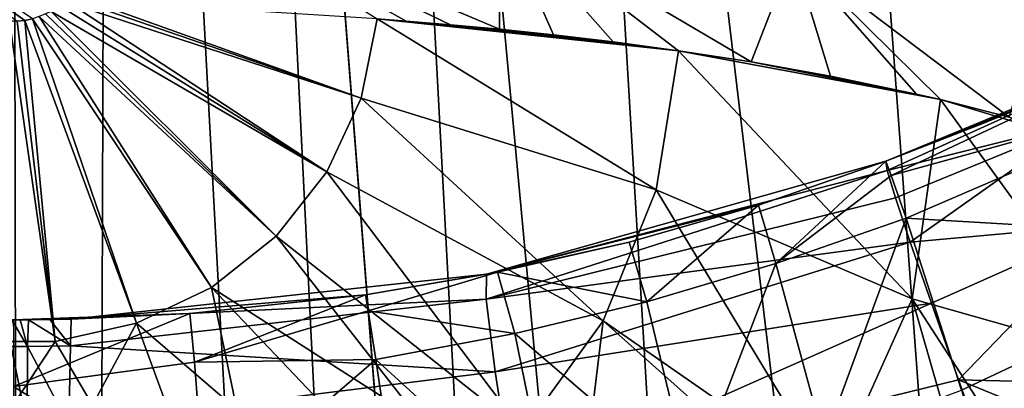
# Model space of a CAD drawing. Header units: millimetres. Extents: x -23 to 23, y 0 to 203.
# Tile 24 of 47: x 0.04 to 6.8, y 132.03 to 134.56. Entities that reach past the tile are written whole.
import ezdxf

# ---------------------------------------------------------------- set-up
doc = ezdxf.new("R2010")
doc.units = ezdxf.units.MM
doc.header["$LTSCALE"] = 110.116452
for name, color, linetype in [('131', 7, 'CONTINUOUS'), ('133', 7, 'CONTINUOUS'), ('22', 7, 'CONTINUOUS'), ('33', 7, 'CONTINUOUS'), ('34', 7, 'CONTINUOUS'), ('48', 7, 'CONTINUOUS'), ('49', 7, 'CONTINUOUS'), ('5', 7, 'CONTINUOUS'), ('50', 7, 'CONTINUOUS'), ('6', 7, 'CONTINUOUS'), ('65', 7, 'CONTINUOUS'), ('66', 7, 'CONTINUOUS'), ('73', 7, 'CONTINUOUS'), ('74', 7, 'CONTINUOUS')]:
    doc.layers.add(name, color=color, linetype=linetype)

msp = doc.modelspace()

# ---------------------------------------------------------------- linework, layer by layer
at = {"layer": '131', "color": 7, "linetype": 'CONTINUOUS'}
for points in [[(0.1304, 134.5656, 148.189), (-1.1357, 135.4255, 147.8884), (0.0797, 134.5542, 148.1926), (0.1304, 134.5656, 148.189)], [(0.0797, 134.5542, 148.1926), (-1.1357, 135.4255, 147.8884), (0.0261, 134.5485, 148.1944), (0.0797, 134.5542, 148.1926)], [(3.3415, 135.2848, 147.3632), (1.1357, 135.4255, 147.8884), (3.3357, 134.4933, 147.5776), (3.3415, 135.2848, 147.3632)], [(3.3357, 134.4933, 147.5776), (1.1357, 135.4255, 147.8884), (2.9997, 134.5244, 147.6934), (3.3357, 134.4933, 147.5776)], [(2.9997, 134.5244, 147.6934), (1.1357, 135.4255, 147.8884), (2.6954, 134.5498, 147.7865), (2.9997, 134.5244, 147.6934)], [(2.6954, 134.5498, 147.7865), (1.1357, 135.4255, 147.8884), (2.4961, 134.5644, 147.8417), (2.6954, 134.5498, 147.7865)], [(3.7068, 134.4547, 147.4331), (3.3415, 135.2848, 147.3632), (3.3357, 134.4933, 147.5776), (3.7068, 134.4547, 147.4331)], [(5.3528, 135.0115, 146.3435), (3.3415, 135.2848, 147.3632), (5.0639, 134.2691, 146.7409), (5.3528, 135.0115, 146.3435)], [(5.0639, 134.2691, 146.7409), (3.3415, 135.2848, 147.3632), (4.5646, 134.3459, 147.0277), (5.0639, 134.2691, 146.7409)], [(4.5646, 134.3459, 147.0277), (3.3415, 135.2848, 147.3632), (4.1162, 134.4063, 147.2526), (4.5646, 134.3459, 147.0277)], [(4.1162, 134.4063, 147.2526), (3.3415, 135.2848, 147.3632), (3.7068, 134.4547, 147.4331), (4.1162, 134.4063, 147.2526)], [(5.6075, 134.1723, 146.3799), (5.3528, 135.0115, 146.3435), (5.0639, 134.2691, 146.7409), (5.6075, 134.1723, 146.3799)], [(7.053, 134.6217, 144.8886), (5.3528, 135.0115, 146.3435), (6.834, 133.8915, 145.3315), (7.053, 134.6217, 144.8886)], [(6.834, 133.8915, 145.3315), (5.3528, 135.0115, 146.3435), (6.364, 134.0109, 145.7774), (6.834, 133.8915, 145.3315)], [(6.364, 134.0109, 145.7774), (5.3528, 135.0115, 146.3435), (6.1987, 134.0492, 145.9202), (6.364, 134.0109, 145.7774)], [(6.1987, 134.0492, 145.9202), (5.3528, 135.0115, 146.3435), (5.6075, 134.1723, 146.3799), (6.1987, 134.0492, 145.9202)]]:
    msp.add_3dface(points, dxfattribs=at)
at = {"layer": '133', "color": 7, "linetype": 'CONTINUOUS'}
for points in [[(0.5232, 134.6881, 148.142), (0.4544, 134.6853, 148.1465), (2.388, 134.0198, 147.9868), (0.5232, 134.6881, 148.142)], [(2.4961, 134.5644, 147.8417), (0.5232, 134.6881, 148.142), (2.388, 134.0198, 147.9868), (2.4961, 134.5644, 147.8417)], [(0.3272, 134.6473, 148.1621), (0.2592, 134.6159, 148.1727), (2.152, 133.5147, 148.1221), (0.3272, 134.6473, 148.1621)], [(0.3899, 134.6708, 148.1533), (0.3272, 134.6473, 148.1621), (2.152, 133.5147, 148.1221), (0.3899, 134.6708, 148.1533)], [(0.4544, 134.6853, 148.1465), (0.3899, 134.6708, 148.1533), (2.388, 134.0198, 147.9868), (0.4544, 134.6853, 148.1465)], [(0.3899, 134.6708, 148.1533), (2.152, 133.5147, 148.1221), (2.388, 134.0198, 147.9868), (0.3899, 134.6708, 148.1533)], [(0.0797, 134.5542, 148.1926), (0.0261, 134.5485, 148.1944), (0.2868, 132.3513, 148.4339), (0.0797, 134.5542, 148.1926)], [(0.1304, 134.5656, 148.189), (0.0797, 134.5542, 148.1926), (0.8455, 132.4773, 148.4001), (0.1304, 134.5656, 148.189)], [(0.0797, 134.5542, 148.1926), (0.2868, 132.3513, 148.4339), (0.8455, 132.4773, 148.4001), (0.0797, 134.5542, 148.1926)], [(0.1778, 134.5808, 148.1841), (0.1304, 134.5656, 148.189), (1.36, 132.7227, 148.3344), (0.1778, 134.5808, 148.1841)], [(0.1304, 134.5656, 148.189), (0.8455, 132.4773, 148.4001), (1.36, 132.7227, 148.3344), (0.1304, 134.5656, 148.189)], [(0.2204, 134.5984, 148.1784), (0.1778, 134.5808, 148.1841), (1.8032, 133.0746, 148.2401), (0.2204, 134.5984, 148.1784)], [(0.1778, 134.5808, 148.1841), (1.36, 132.7227, 148.3344), (1.8032, 133.0746, 148.2401), (0.1778, 134.5808, 148.1841)], [(0.2592, 134.6159, 148.1727), (0.2204, 134.5984, 148.1784), (1.8032, 133.0746, 148.2401), (0.2592, 134.6159, 148.1727)], [(0.2592, 134.6159, 148.1727), (1.8032, 133.0746, 148.2401), (2.152, 133.5147, 148.1221), (0.2592, 134.6159, 148.1727)], [(4.4122, 133.3923, 147.2832), (2.4961, 134.5644, 147.8417), (2.388, 134.0198, 147.9868), (4.4122, 133.3923, 147.2832)], [(4.5646, 134.3459, 147.0277), (2.6954, 134.5498, 147.7865), (2.4961, 134.5644, 147.8417), (4.5646, 134.3459, 147.0277)], [(4.5646, 134.3459, 147.0277), (2.4961, 134.5644, 147.8417), (4.4122, 133.3923, 147.2832), (4.5646, 134.3459, 147.0277)], [(-0.0264, 134.5483, 148.1945), (-0.287, 132.3513, 148.4339), (0.2868, 132.3513, 148.4339), (-0.0264, 134.5483, 148.1945)], [(0.0261, 134.5485, 148.1944), (-0.0264, 134.5483, 148.1945), (0.2868, 132.3513, 148.4339), (0.0261, 134.5485, 148.1944)], [(4.5646, 134.3459, 147.0277), (2.9997, 134.5244, 147.6934), (2.6954, 134.5498, 147.7865), (4.5646, 134.3459, 147.0277)], [(4.5646, 134.3459, 147.0277), (3.3357, 134.4933, 147.5776), (2.9997, 134.5244, 147.6934), (4.5646, 134.3459, 147.0277)], [(4.5646, 134.3459, 147.0277), (3.7068, 134.4547, 147.4331), (3.3357, 134.4933, 147.5776), (4.5646, 134.3459, 147.0277)], [(4.5646, 134.3459, 147.0277), (4.1162, 134.4063, 147.2526), (3.7068, 134.4547, 147.4331), (4.5646, 134.3459, 147.0277)], [(6.1685, 132.6433, 146.1354), (4.5646, 134.3459, 147.0277), (4.4122, 133.3923, 147.2832), (6.1685, 132.6433, 146.1354)], [(6.364, 134.0109, 145.7774), (5.0639, 134.2691, 146.7409), (4.5646, 134.3459, 147.0277), (6.364, 134.0109, 145.7774)], [(6.364, 134.0109, 145.7774), (4.5646, 134.3459, 147.0277), (6.1685, 132.6433, 146.1354), (6.364, 134.0109, 145.7774)], [(6.364, 134.0109, 145.7774), (5.6075, 134.1723, 146.3799), (5.0639, 134.2691, 146.7409), (6.364, 134.0109, 145.7774)], [(6.364, 134.0109, 145.7774), (6.1987, 134.0492, 145.9202), (5.6075, 134.1723, 146.3799), (6.364, 134.0109, 145.7774)], [(2.152, 133.5147, 148.1221), (4.0487, 132.4934, 147.524), (2.388, 134.0198, 147.9868), (2.152, 133.5147, 148.1221)], [(4.0487, 132.4934, 147.524), (4.4122, 133.3923, 147.2832), (2.388, 134.0198, 147.9868), (4.0487, 132.4934, 147.524)], [(7.6619, 132.2206, 144.499), (6.364, 134.0109, 145.7774), (6.1685, 132.6433, 146.1354), (7.6619, 132.2206, 144.499)], [(7.8242, 133.5714, 144.1372), (6.834, 133.8915, 145.3315), (6.364, 134.0109, 145.7774), (7.8242, 133.5714, 144.1372)], [(7.8242, 133.5714, 144.1372), (6.364, 134.0109, 145.7774), (7.6619, 132.2206, 144.499), (7.8242, 133.5714, 144.1372)], [(1.8032, 133.0746, 148.2401), (3.4997, 131.7345, 147.7388), (2.152, 133.5147, 148.1221), (1.8032, 133.0746, 148.2401)], [(3.4997, 131.7345, 147.7388), (4.0487, 132.4934, 147.524), (2.152, 133.5147, 148.1221), (3.4997, 131.7345, 147.7388)], [(4.0487, 132.4934, 147.524), (5.6133, 131.4076, 146.5189), (4.4122, 133.3923, 147.2832), (4.0487, 132.4934, 147.524)], [(5.6133, 131.4076, 146.5189), (6.1685, 132.6433, 146.1354), (4.4122, 133.3923, 147.2832), (5.6133, 131.4076, 146.5189)], [(1.36, 132.7227, 148.3344), (2.7955, 131.8029, 147.9941), (1.8032, 133.0746, 148.2401), (1.36, 132.7227, 148.3344)], [(2.7955, 131.8029, 147.9941), (3.4997, 131.7345, 147.7388), (1.8032, 133.0746, 148.2401), (2.7955, 131.8029, 147.9941)], [(0.8455, 132.4773, 148.4001), (1.5338, 131.8843, 148.2981), (1.36, 132.7227, 148.3344), (0.8455, 132.4773, 148.4001)], [(2.1906, 131.8482, 148.1633), (2.7955, 131.8029, 147.9941), (1.36, 132.7227, 148.3344), (2.1906, 131.8482, 148.1633)], [(1.5338, 131.8843, 148.2981), (2.1906, 131.8482, 148.1633), (1.36, 132.7227, 148.3344), (1.5338, 131.8843, 148.2981)], [(5.6133, 131.4076, 146.5189), (6.5921, 131.1707, 145.6347), (6.1685, 132.6433, 146.1354), (5.6133, 131.4076, 146.5189)], [(7.2628, 130.9586, 144.8432), (7.6619, 132.2206, 144.499), (6.1685, 132.6433, 146.1354), (7.2628, 130.9586, 144.8432)], [(6.5921, 131.1707, 145.6347), (7.2628, 130.9586, 144.8432), (6.1685, 132.6433, 146.1354), (6.5921, 131.1707, 145.6347)], [(0.2868, 132.3513, 148.4339), (0.5431, 131.9143, 148.4098), (0.8455, 132.4773, 148.4001), (0.2868, 132.3513, 148.4339)], [(0.5431, 131.9143, 148.4098), (1.055, 131.9024, 148.3655), (0.8455, 132.4773, 148.4001), (0.5431, 131.9143, 148.4098)], [(1.055, 131.9024, 148.3655), (1.5338, 131.8843, 148.2981), (0.8455, 132.4773, 148.4001), (1.055, 131.9024, 148.3655)], [(3.4997, 131.7345, 147.7388), (3.9503, 131.6812, 147.5398), (4.0487, 132.4934, 147.524), (3.4997, 131.7345, 147.7388)], [(3.9503, 131.6812, 147.5398), (5.1689, 131.4942, 146.8421), (4.0487, 132.4934, 147.524), (3.9503, 131.6812, 147.5398)], [(5.1689, 131.4942, 146.8421), (5.6133, 131.4076, 146.5189), (4.0487, 132.4934, 147.524), (5.1689, 131.4942, 146.8421)], [(-0.287, 132.3513, 148.4339), (0, 131.9186, 148.4258), (0.2868, 132.3513, 148.4339), (-0.287, 132.3513, 148.4339)], [(0, 131.9186, 148.4258), (0.5431, 131.9143, 148.4098), (0.2868, 132.3513, 148.4339), (0, 131.9186, 148.4258)]]:
    msp.add_3dface(points, dxfattribs=at)
at = {"layer": '22', "color": 7, "linetype": 'CONTINUOUS'}
for points in [[(7.9, 132.053, 125.0502), (7.2813, 131.0109, 126.1204), (4.671, 130.6102, 125.3583), (7.9, 132.053, 125.0502)], [(7.9, 132.053, 125.0502), (4.671, 130.6102, 125.3583), (7.3136, 131.7501, 125.1001), (7.9, 132.053, 125.0502)]]:
    msp.add_3dface(points, dxfattribs=at)
at = {"layer": '33', "color": 7, "linetype": 'CONTINUOUS'}
for points in [[(5.9872, 133.5892, 118.8363), (3.2468, 132.8129, 118.7644), (5.9872, 133.5892, 48), (5.9872, 133.5892, 118.8363)], [(5.9872, 133.5892, 48), (3.2468, 132.8129, 118.7644), (5.115, 133.2877, 48.0015), (5.9872, 133.5892, 48)], [(5.115, 133.2877, 48.0015), (3.2468, 132.8129, 118.7644), (4.2255, 133.0335, 48.0008), (5.115, 133.2877, 48.0015)], [(4.2255, 133.0335, 48.0008), (3.2468, 132.8129, 118.7644), (3.3237, 132.8281, 47.9998), (4.2255, 133.0335, 48.0008)], [(3.2468, 132.8129, 118.7644), (0.3956, 132.5046, 118.6854), (2.4157, 132.6725, 48), (3.2468, 132.8129, 118.7644)], [(3.3237, 132.8281, 47.9998), (3.2468, 132.8129, 118.7644), (2.4157, 132.6725, 48), (3.3237, 132.8281, 47.9998)], [(2.4157, 132.6725, 48), (0.3956, 132.5046, 118.6854), (1.211, 132.5432, 48), (2.4157, 132.6725, 48)], [(0, 132.5, 48), (1.211, 132.5432, 48), (0.0457, 132.5001, 118.6816), (0, 132.5, 48)], [(0.0457, 132.5001, 118.6816), (1.211, 132.5432, 48), (0.1028, 132.5003, 118.6819), (0.0457, 132.5001, 118.6816)], [(0.1028, 132.5003, 118.6819), (1.211, 132.5432, 48), (0.2495, 132.5018, 118.6832), (0.1028, 132.5003, 118.6819)], [(1.211, 132.5432, 48), (0.3956, 132.5046, 118.6854), (0.2495, 132.5018, 118.6832), (1.211, 132.5432, 48)], [(-0.0099, 132.5, 118.6815), (0, 132.5, 48), (0.0457, 132.5001, 118.6816), (-0.0099, 132.5, 118.6815)]]:
    msp.add_3dface(points, dxfattribs=at)
at = {"layer": '34', "color": 7, "linetype": 'CONTINUOUS'}
for points in [[(5.9872, 133.5892, 118.8363), (5.9872, 133.5892, 48), (7.9945, 134.4165, 48), (5.9872, 133.5892, 118.8363)], [(5.9872, 133.5892, 118.8363), (7.9945, 134.4165, 48), (6.6534, 133.8477, 118.8534), (5.9872, 133.5892, 118.8363)], [(6.6534, 133.8477, 118.8534), (7.9945, 134.4165, 48), (7.3039, 134.1154, 118.8839), (6.6534, 133.8477, 118.8534)]]:
    msp.add_3dface(points, dxfattribs=at)
at = {"layer": '48', "color": 7, "linetype": 'CONTINUOUS'}
for points in [[(7.9945, 134.4165, 48), (5.9872, 133.5892, 48), (6.0236, 133.4912, 45.5226), (7.9945, 134.4165, 48)], [(8.2057, 134.0927, 42.9923), (7.9945, 134.4165, 48), (6.0236, 133.4912, 45.5226), (8.2057, 134.0927, 42.9923)], [(6.1281, 133.1969, 43.0537), (8.2057, 134.0927, 42.9923), (6.0236, 133.4912, 45.5226), (6.1281, 133.1969, 43.0537)], [(8.6966, 133.0464, 38.0284), (8.2057, 134.0927, 42.9923), (6.1281, 133.1969, 43.0537), (8.6966, 133.0464, 38.0284)], [(6.5075, 132.0171, 38.2401), (8.6966, 133.0464, 38.0284), (6.1281, 133.1969, 43.0537), (6.5075, 132.0171, 38.2401)], [(7.0558, 130.0818, 33.748), (8.6966, 133.0464, 38.0284), (6.5075, 132.0171, 38.2401), (7.0558, 130.0818, 33.748)]]:
    msp.add_3dface(points, dxfattribs=at)
at = {"layer": '49', "color": 7, "linetype": 'CONTINUOUS'}
for points in [[(5.9872, 133.5892, 48), (5.115, 133.2877, 48.0015), (5.2327, 132.8873, 43.1461), (5.9872, 133.5892, 48)], [(6.0236, 133.4912, 45.5226), (5.9872, 133.5892, 48), (5.2327, 132.8873, 43.1461), (6.0236, 133.4912, 45.5226)], [(6.1281, 133.1969, 43.0537), (6.0236, 133.4912, 45.5226), (5.2327, 132.8873, 43.1461), (6.1281, 133.1969, 43.0537)], [(5.115, 133.2877, 48.0015), (4.2255, 133.0335, 48.0008), (4.3488, 132.6244, 43.1709), (5.115, 133.2877, 48.0015)], [(5.2327, 132.8873, 43.1461), (5.115, 133.2877, 48.0015), (4.3488, 132.6244, 43.1709), (5.2327, 132.8873, 43.1461)], [(5.5644, 131.668, 38.359), (6.1281, 133.1969, 43.0537), (5.2327, 132.8873, 43.1461), (5.5644, 131.668, 38.359)], [(6.5075, 132.0171, 38.2401), (6.1281, 133.1969, 43.0537), (5.5644, 131.668, 38.359), (6.5075, 132.0171, 38.2401)], [(4.2255, 133.0335, 48.0008), (3.3237, 132.8281, 47.9998), (4.3488, 132.6244, 43.1709), (4.2255, 133.0335, 48.0008)], [(4.6488, 131.3692, 38.4179), (5.2327, 132.8873, 43.1461), (4.3488, 132.6244, 43.1709), (4.6488, 131.3692, 38.4179)], [(5.5644, 131.668, 38.359), (5.2327, 132.8873, 43.1461), (4.6488, 131.3692, 38.4179), (5.5644, 131.668, 38.359)], [(3.3237, 132.8281, 47.9998), (2.4157, 132.6725, 48), (2.4345, 132.5615, 45.5684), (3.3237, 132.8281, 47.9998)], [(3.4428, 132.4073, 43.1826), (3.3237, 132.8281, 47.9998), (2.4345, 132.5615, 45.5684), (3.4428, 132.4073, 43.1826)], [(4.3488, 132.6244, 43.1709), (3.3237, 132.8281, 47.9998), (3.4428, 132.4073, 43.1826), (4.3488, 132.6244, 43.1709)], [(4.6488, 131.3692, 38.4179), (4.3488, 132.6244, 43.1709), (3.4428, 132.4073, 43.1826), (4.6488, 131.3692, 38.4179)], [(2.4885, 132.2288, 43.1485), (3.4428, 132.4073, 43.1826), (2.4345, 132.5615, 45.5684), (2.4885, 132.2288, 43.1485)], [(3.704, 131.1192, 38.4545), (3.4428, 132.4073, 43.1826), (2.4885, 132.2288, 43.1485), (3.704, 131.1192, 38.4545)], [(3.704, 131.1192, 38.4545), (4.6488, 131.3692, 38.4179), (3.4428, 132.4073, 43.1826), (3.704, 131.1192, 38.4545)], [(2.6826, 130.9049, 38.4409), (3.704, 131.1192, 38.4545), (2.4885, 132.2288, 43.1485), (2.6826, 130.9049, 38.4409)]]:
    msp.add_3dface(points, dxfattribs=at)
at = {"layer": '5', "color": 7, "linetype": 'CONTINUOUS'}
for points in [[(4.2019, 109.9832, -21.6598), (1.3438, 146.5171, -21.1805), (2.2504, 146.5199, -21.113), (4.2019, 109.9832, -21.6598)], [(3.4855, 146.5236, -20.9594), (5.6549, 109.9832, -21.5052), (2.2504, 146.5199, -21.113), (3.4855, 146.5236, -20.9594)], [(5.6549, 109.9832, -21.5052), (4.2019, 109.9832, -21.6598), (2.2504, 146.5199, -21.113), (5.6549, 109.9832, -21.5052)], [(5.1399, 146.5286, -20.6337), (7.8406, 109.9832, -21.064), (3.4855, 146.5236, -20.9594), (5.1399, 146.5286, -20.6337)], [(7.8406, 109.9832, -21.064), (5.6549, 109.9832, -21.5052), (3.4855, 146.5236, -20.9594), (7.8406, 109.9832, -21.064)], [(7.3259, 146.5346, -19.9826), (7.8406, 109.9832, -21.064), (5.1399, 146.5286, -20.6337), (7.3259, 146.5346, -19.9826)]]:
    msp.add_3dface(points, dxfattribs=at)
at = {"layer": '50', "color": 7, "linetype": 'CONTINUOUS'}
for points in [[(2.4157, 132.6725, 48), (1.211, 132.5432, 48), (1.2423, 132.2107, 43.8488), (2.4157, 132.6725, 48)], [(2.4345, 132.5615, 45.5684), (2.4157, 132.6725, 48), (1.2423, 132.2107, 43.8488), (2.4345, 132.5615, 45.5684)], [(1.211, 132.5432, 48), (0, 132.5, 48), (0, 132.0435, 43.1375), (1.211, 132.5432, 48)], [(1.211, 132.5432, 48), (0, 132.0435, 43.1375), (1.2423, 132.2107, 43.8488), (1.211, 132.5432, 48)], [(2.4885, 132.2288, 43.1485), (2.4345, 132.5615, 45.5684), (1.2423, 132.2107, 43.8488), (2.4885, 132.2288, 43.1485)], [(0, 132.0435, 43.1375), (1.318, 131.2205, 39.7774), (1.2423, 132.2107, 43.8488), (0, 132.0435, 43.1375)], [(1.318, 131.2205, 39.7774), (2.4885, 132.2288, 43.1485), (1.2423, 132.2107, 43.8488), (1.318, 131.2205, 39.7774)], [(2.6826, 130.9049, 38.4409), (2.4885, 132.2288, 43.1485), (1.318, 131.2205, 39.7774), (2.6826, 130.9049, 38.4409)], [(0, 132.0435, 43.1375), (0, 130.6888, 38.4397), (1.318, 131.2205, 39.7774), (0, 132.0435, 43.1375)]]:
    msp.add_3dface(points, dxfattribs=at)
at = {"layer": '6', "color": 7, "linetype": 'CONTINUOUS'}
for points in [[(0.125, 0, -23.4997), (-8.5361, 0, -23.3233), (0.001, 146.5156, -21.2154), (0.125, 0, -23.4997)], [(0.6602, 146.5158, -21.2068), (0.125, 0, -23.4997), (0.001, 146.5156, -21.2154), (0.6602, 146.5158, -21.2068)], [(8.606, 0, -23.3204), (0.125, 0, -23.4997), (0.6602, 146.5158, -21.2068), (8.606, 0, -23.3204)], [(1.3438, 146.5171, -21.1805), (8.606, 0, -23.3204), (0.6602, 146.5158, -21.2068), (1.3438, 146.5171, -21.1805)], [(1.3438, 146.5171, -21.1805), (4.2019, 109.9832, -21.6598), (8.606, 0, -23.3204), (1.3438, 146.5171, -21.1805)]]:
    msp.add_3dface(points, dxfattribs=at)
at = {"layer": '65', "color": 7, "linetype": 'CONTINUOUS'}
for points in [[(3.2468, 132.8129, 118.7644), (5.9872, 133.5892, 118.8363), (5.9981, 133.5239, 119.9741), (3.2468, 132.8129, 118.7644)], [(3.2446, 132.641, 120.5914), (3.2468, 132.8129, 118.7644), (5.9981, 133.5239, 119.9741), (3.2446, 132.641, 120.5914)], [(6.0545, 133.3379, 121.097), (3.2446, 132.641, 120.5914), (5.9981, 133.5239, 119.9741), (6.0545, 133.3379, 121.097)], [(6.1559, 133.0336, 122.1906), (3.2446, 132.641, 120.5914), (6.0545, 133.3379, 121.097), (6.1559, 133.0336, 122.1906)], [(3.3069, 132.1443, 122.3569), (3.2446, 132.641, 120.5914), (6.1559, 133.0336, 122.1906), (3.3069, 132.1443, 122.3569)], [(6.3008, 132.615, 123.2406), (3.3069, 132.1443, 122.3569), (6.1559, 133.0336, 122.1906), (6.3008, 132.615, 123.2406)], [(0.3956, 132.5046, 118.6854), (3.2468, 132.8129, 118.7644), (3.2446, 132.641, 120.5914), (0.3956, 132.5046, 118.6854)], [(0.3956, 132.5046, 118.6854), (3.2446, 132.641, 120.5914), (0.3913, 132.3217, 120.5884), (0.3956, 132.5046, 118.6854)], [(3.2446, 132.641, 120.5914), (3.3069, 132.1443, 122.3569), (0.3913, 132.3217, 120.5884), (3.2446, 132.641, 120.5914)], [(3.4315, 131.3395, 124.0014), (3.3069, 132.1443, 122.3569), (6.3008, 132.615, 123.2406), (3.4315, 131.3395, 124.0014)], [(6.4873, 132.0874, 124.2334), (3.4315, 131.3395, 124.0014), (6.3008, 132.615, 123.2406), (6.4873, 132.0874, 124.2334)], [(0.3913, 132.3217, 120.5884), (3.3069, 132.1443, 122.3569), (0.3816, 131.78, 122.4214), (0.3913, 132.3217, 120.5884)], [(3.3069, 132.1443, 122.3569), (3.4315, 131.3395, 124.0014), (0.3816, 131.78, 122.4214), (3.3069, 132.1443, 122.3569)], [(6.7131, 131.4578, 125.1562), (3.4315, 131.3395, 124.0014), (6.4873, 132.0874, 124.2334), (6.7131, 131.4578, 125.1562)]]:
    msp.add_3dface(points, dxfattribs=at)
at = {"layer": '66', "color": 7, "linetype": 'CONTINUOUS'}
for points in [[(5.9872, 133.5892, 118.8363), (6.6534, 133.8477, 118.8534), (7.3039, 134.1154, 118.8839), (5.9872, 133.5892, 118.8363)], [(5.9872, 133.5892, 118.8363), (7.3039, 134.1154, 118.8839), (5.9981, 133.5239, 119.9741), (5.9872, 133.5892, 118.8363)], [(5.9981, 133.5239, 119.9741), (7.3039, 134.1154, 118.8839), (7.3156, 133.8545, 121.081), (5.9981, 133.5239, 119.9741)], [(6.0545, 133.3379, 121.097), (5.9981, 133.5239, 119.9741), (7.3156, 133.8545, 121.081), (6.0545, 133.3379, 121.097)], [(6.1559, 133.0336, 122.1906), (6.0545, 133.3379, 121.097), (7.3156, 133.8545, 121.081), (6.1559, 133.0336, 122.1906)], [(7.5177, 133.1557, 123.1705), (6.1559, 133.0336, 122.1906), (7.3156, 133.8545, 121.081), (7.5177, 133.1557, 123.1705)], [(6.3008, 132.615, 123.2406), (6.1559, 133.0336, 122.1906), (7.5177, 133.1557, 123.1705), (6.3008, 132.615, 123.2406)], [(6.4873, 132.0874, 124.2334), (6.3008, 132.615, 123.2406), (7.5177, 133.1557, 123.1705), (6.4873, 132.0874, 124.2334)], [(7.9, 132.053, 125.0502), (6.4873, 132.0874, 124.2334), (7.5177, 133.1557, 123.1705), (7.9, 132.053, 125.0502)], [(7.9, 132.053, 125.0502), (7.3136, 131.7501, 125.1001), (6.4873, 132.0874, 124.2334), (7.9, 132.053, 125.0502)], [(7.3136, 131.7501, 125.1001), (6.7131, 131.4578, 125.1562), (6.4873, 132.0874, 124.2334), (7.3136, 131.7501, 125.1001)]]:
    msp.add_3dface(points, dxfattribs=at)
at = {"layer": '73', "color": 7, "linetype": 'CONTINUOUS'}
for points in [[(-0.0146, 132.3174, 120.5835), (-0.0099, 132.5, 118.6815), (0.098, 132.3177, 120.584), (-0.0146, 132.3174, 120.5835)], [(-0.0099, 132.5, 118.6815), (0.0457, 132.5001, 118.6816), (0.098, 132.3177, 120.584), (-0.0099, 132.5, 118.6815)], [(0.0457, 132.5001, 118.6816), (0.1028, 132.5003, 118.6819), (0.098, 132.3177, 120.584), (0.0457, 132.5001, 118.6816)], [(-0.0149, 131.7764, 122.4161), (-0.0146, 132.3174, 120.5835), (0.0955, 131.7767, 122.4166), (-0.0149, 131.7764, 122.4161)], [(0.0955, 131.7767, 122.4166), (-0.0146, 132.3174, 120.5835), (0.098, 132.3177, 120.584), (0.0955, 131.7767, 122.4166)]]:
    msp.add_3dface(points, dxfattribs=at)
at = {"layer": '74', "color": 7, "linetype": 'CONTINUOUS'}
for points in [[(0.1028, 132.5003, 118.6819), (0.3913, 132.3217, 120.5884), (0.098, 132.3177, 120.584), (0.1028, 132.5003, 118.6819)], [(0.1028, 132.5003, 118.6819), (0.2495, 132.5018, 118.6832), (0.3913, 132.3217, 120.5884), (0.1028, 132.5003, 118.6819)], [(0.2495, 132.5018, 118.6832), (0.3956, 132.5046, 118.6854), (0.3913, 132.3217, 120.5884), (0.2495, 132.5018, 118.6832)], [(0.3913, 132.3217, 120.5884), (0.3816, 131.78, 122.4214), (0.098, 132.3177, 120.584), (0.3913, 132.3217, 120.5884)], [(0.3816, 131.78, 122.4214), (0.0955, 131.7767, 122.4166), (0.098, 132.3177, 120.584), (0.3816, 131.78, 122.4214)]]:
    msp.add_3dface(points, dxfattribs=at)

doc.saveas('drawing.dxf')
